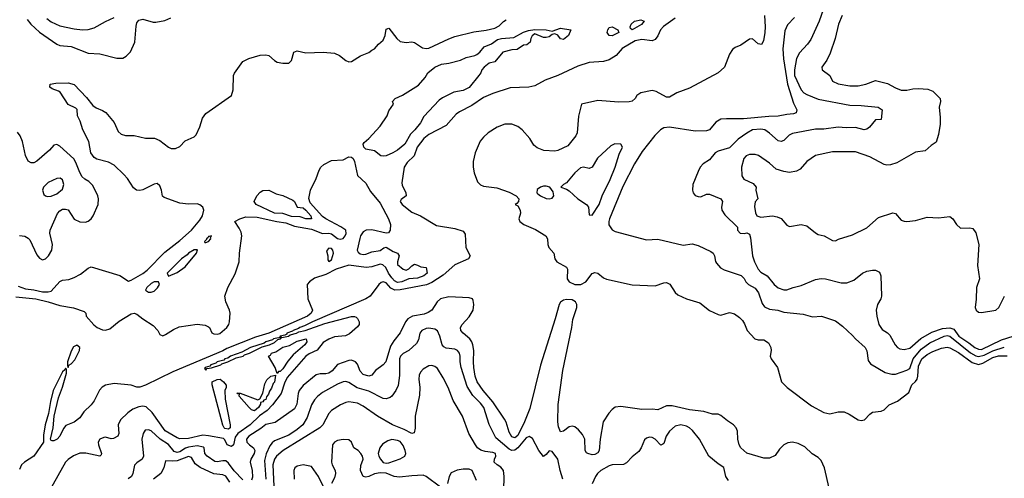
# Model space of a CAD drawing. Header units: inches. Extents: x 1678809 to 1859548, y 384609 to 522868.
# Tile 79 of 256: x 1762471 to 1769350, y 431656 to 434861. Entities that reach past the tile are written whole.
import ezdxf

# ---------------------------------------------------------------- set-up
doc = ezdxf.new("R2010")
doc.units = ezdxf.units.IN
doc.header["$MEASUREMENT"] = 0
doc.layers.add('B7463', color=7, linetype='Continuous')

msp = doc.modelspace()

# ---------------------------------------------------------------- linework, layer by layer
at = {"layer": 'B7463', "color": 5}
for points, elevation in [([(1768097.5, 434970), (1768056, 434850), (1767997.1, 434722.9), (1767975.2, 434690), (1767919.4, 434630), (1767897.7, 434590), (1767884.2, 434510), (1767884.6, 434470), (1767929.6, 434370), (1767949.4, 434350), (1767970, 434337.3), (1768050, 434305.4), (1768270, 434262.5), (1768350, 434260.1), (1768468.4, 434248.4), (1768497.3, 434230), (1768490, 434164), (1768450, 434161.2), (1768408.7, 434110), (1768390, 434096.8), (1768370, 434090.8), (1768310, 434107), (1768245, 434105), (1768190, 434110.6), (1768090, 434096.8), (1768030, 434096.3), (1767870, 434066.3), (1767845.8, 434054.2), (1767810, 434017.2), (1767790, 434008.9), (1767770, 434014.6), (1767710, 434068.5), (1767677.4, 434090), (1767650, 434096.1), (1767590.7, 434090), (1767550, 434068.8), (1767490, 434026), (1767430, 433964.8), (1767350, 433942.5), (1767329.3, 433930.7), (1767290, 433881.1), (1767245.6, 433854.4), (1767225.5, 433830), (1767210, 433800.7), (1767172.6, 433710), (1767170.3, 433670.3), (1767176.4, 433650), (1767190, 433633), (1767210, 433625.3), (1767230, 433623.1), (1767270, 433641.8), (1767290, 433640.6), (1767370.1, 433610), (1767381.2, 433590), (1767373.6, 433550), (1767375.9, 433530), (1767396.8, 433496.8), (1767484.7, 433410), (1767484.7, 433390), (1767504.7, 433370), (1767532.3, 433367.7), (1767550, 433372), (1767570, 433362), (1767577, 433337), (1767590.3, 433210), (1767603.9, 433170), (1767630, 433118.7), (1767650, 433096.5), (1767692.2, 433070), (1767742.4, 433010), (1767770, 432986.4), (1767810, 432973.8), (1767830, 432974), (1767874, 432990), (1767930, 433002.8), (1768030, 433045.1), (1768070, 433052.1), (1768101, 433050), (1768210, 433022.6), (1768250, 433021.7), (1768299.3, 433040.7), (1768359.5, 433090), (1768390, 433104.2), (1768430, 433111.5), (1768450.3, 433110.3), (1768477.1, 433097.1), (1768486.8, 433070), (1768493.1, 432930), (1768488.2, 432910), (1768463.1, 432870), (1768455.5, 432830), (1768459.1, 432790), (1768472.9, 432730), (1768496.1, 432696.1), (1768533.1, 432673.1), (1768550, 432656.3), (1768588, 432588), (1768604.7, 432570), (1768620.7, 432560.7), (1768650, 432556.8), (1768690, 432565.9), (1768766.5, 432633.5), (1768842.8, 432677.2), (1768917.5, 432702.5), (1768970, 432708.1), (1768998.3, 432698.3), (1769033.1, 432650), (1769103.3, 432603.3), (1769144.3, 432570), (1769170, 432558.3), (1769190, 432557.5), (1769330, 432623.1), (1769411, 432650)], 260), ([(1762458.9, 432998.9), (1762510, 432980.6), (1762570, 432973.2), (1762630, 432959.7), (1762670, 432958.6), (1762690, 432964.2), (1762750, 433030.4), (1762770, 433039.9), (1762813.5, 433046.5), (1762850, 433058.5), (1762896.4, 433083.6), (1762950, 433124.9), (1762970, 433134), (1763170, 433073.4), (1763230, 433033.8), (1763250, 433039.8), (1763330, 433087), (1763360.5, 433110), (1763483.8, 433236.2), (1763590, 433318.8), (1763670.2, 433389.8), (1763730, 433459.2), (1763748.4, 433490), (1763757.5, 433530), (1763750.2, 433550.2), (1763730, 433566.6), (1763710, 433573.9), (1763650, 433571.1), (1763590, 433578.3), (1763479.1, 433619.1), (1763468.6, 433628.6), (1763462.1, 433670), (1763450, 433699.7), (1763430, 433715.7), (1763410, 433712.6), (1763330, 433672), (1763310, 433668.1), (1763286.6, 433670), (1763265.1, 433685.1), (1763223.6, 433750), (1763199, 433779), (1763130, 433843.5), (1763090, 433866.2), (1763010, 433887.1), (1762990, 433898), (1762967.4, 433930), (1762954.6, 434010), (1762910.9, 434090), (1762891.9, 434151.9), (1762873.8, 434190), (1762872.4, 434232.4), (1762862, 434242), (1762810, 434267.6), (1762753.4, 434353.4), (1762742.2, 434362.2), (1762696.9, 434376.9), (1762680.9, 434390), (1762684, 434410), (1762722.7, 434417.3), (1762810, 434420.2), (1762850, 434408.9), (1762937.3, 434317.3), (1762980.5, 434260.5), (1763005.1, 434245.1), (1763050, 434227), (1763071.7, 434211.7), (1763130, 434142.7), (1763159, 434079), (1763180.6, 434060.6), (1763210, 434051.8), (1763270, 434051.8), (1763350, 434033.1), (1763412.3, 434032.3), (1763450, 434016.3), (1763510, 433970.2), (1763530, 433960.3), (1763559.8, 433960.2), (1763590, 433974.9), (1763625.7, 434014.3), (1763690, 434043.3), (1763704, 434056), (1763730, 434112.6), (1763746.9, 434173.1), (1763770, 434205.5), (1763949.7, 434330), (1763962.9, 434370), (1763965.4, 434470), (1763972.2, 434487.8), (1764030, 434568), (1764070.8, 434589.2), (1764151.8, 434611.8), (1764190, 434615.3), (1764210.7, 434610), (1764250, 434575.5), (1764270, 434564.4), (1764310, 434557.1), (1764350, 434558), (1764370, 434574.8), (1764386.9, 434633.1), (1764410, 434643.8), (1764470, 434628.5), (1764590, 434634), (1764670, 434626.4), (1764704, 434610), (1764750, 434574.4), (1764770, 434566.7), (1764790, 434568.2), (1764851.3, 434608.7), (1764910, 434630.4), (1764930, 434648), (1764950, 434657.3), (1764977.6, 434690), (1765010, 434718.5), (1765024.8, 434750), (1765030, 434794.8), (1765050, 434800.3), (1765105, 434730), (1765130, 434709.3), (1765170, 434701.8), (1765210, 434705.8), (1765230, 434702), (1765284.2, 434664.2), (1765310, 434659.4), (1765330, 434662.3), (1765470, 434728), (1765510, 434742.3), (1765644, 434776), (1765730, 434787.8), (1765790, 434802.2), (1765821.6, 434818.4), (1765851.4, 434848.6), (1765870, 434860.7)], 180), ([(1762523, 434863), (1762548.6, 434830), (1762610, 434773.4), (1762730, 434688.5), (1762750, 434680.9), (1762830, 434674), (1762950, 434627.8), (1763030, 434621.8), (1763150, 434591.3), (1763190, 434591.5), (1763215.2, 434604.8), (1763244.4, 434635.6), (1763275.8, 434704.2), (1763284, 434816), (1763290, 434839.1), (1763303.6, 434856.4), (1763330, 434864.7), (1763403.9, 434843.9), (1763422.6, 434842.6), (1763485.2, 434854.8), (1763526.7, 434873.3)], 220), ([(1762660.2, 434870), (1762690, 434845.9), (1762750, 434818.4), (1762850, 434796.5), (1762910, 434790.2), (1762950, 434791.2), (1762990, 434803.6), (1763070, 434848.5), (1763130, 434874.9)], 240), ([(1767049.7, 434870.3), (1766967.9, 434812.1), (1766948.2, 434790), (1766930, 434748.4), (1766910, 434721.5), (1766890, 434713.9), (1766818, 434722), (1766770, 434712), (1766680.6, 434659.4), (1766637.1, 434610), (1766590, 434580.3), (1766550, 434568.3), (1766450, 434560.6), (1766370, 434536.2), (1766230, 434471.6), (1766142.3, 434437.7), (1766070, 434397.5), (1766028.8, 434388.8), (1765896.3, 434383.7), (1765775.2, 434344.8), (1765710, 434316.2), (1765630, 434260.6), (1765542.3, 434217.7), (1765520.3, 434199.7), (1765450, 434122), (1765330, 434058.5), (1765294.8, 434030), (1765248.8, 433970), (1765227.6, 433910), (1765177.4, 433862.6), (1765156.5, 433830), (1765141.3, 433721.3), (1765143.9, 433703.9), (1765169.1, 433650), (1765171.8, 433630), (1765136.5, 433603.5), (1765129.1, 433590), (1765143.5, 433570), (1765210, 433515.3), (1765271.3, 433490), (1765382.7, 433422.7), (1765510, 433401.8), (1765570, 433382.5), (1765583.1, 433363.1), (1765588.5, 433268.5), (1765617.2, 433210), (1765606.4, 433190), (1765510, 433147), (1765430, 433075), (1765350, 433024.5), (1765311.7, 433008.3), (1765130, 432972.2), (1765090.6, 432970.6), (1765063.7, 432983.7), (1765030, 433021.2), (1765010, 433029.9), (1764995.6, 433024.4), (1764979.2, 433010), (1764918.4, 432930), (1764890.1, 432910), (1764517.5, 432750), (1764459.3, 432720.7), (1764427.8, 432710), (1764418.1, 432701.9), (1764381.3, 432690), (1764376.4, 432683.6), (1764338, 432670), (1764337, 432663), (1764323.7, 432656.3), (1764290.4, 432650), (1764301, 432641), (1764347.8, 432650), (1764360.2, 432659.8), (1764404, 432670), (1764420.9, 432679.1), (1764465.3, 432690), (1764603.1, 432736.9), (1764790, 432786.3), (1764810, 432787.6), (1764821.4, 432781.4), (1764831.9, 432771.9), (1764841.7, 432750), (1764841.5, 432730), (1764830, 432713.8), (1764773.9, 432666.1), (1764747.1, 432652.9), (1764670, 432644.6), (1764630, 432629.6), (1764590, 432604.3), (1764549.2, 432550.8), (1764493.1, 432526.9), (1764470, 432509.2), (1764340, 432360), (1764319.7, 432320.3), (1764297.4, 432250), (1764237, 432170), (1764200.6, 432130), (1764146, 432094), (1764080.2, 432030), (1763994.8, 431970), (1763976.6, 431943.4), (1763963.7, 431890), (1763950, 431878.5), (1763920.8, 431890), (1763904.7, 431924.7), (1763893.5, 431933.5), (1763790, 431954.1), (1763750, 431956.8), (1763650, 431935.4), (1763590, 431932.7), (1763570, 431938.7), (1763487.8, 431987.8), (1763395.9, 432115.9), (1763354.8, 432154.8), (1763330, 432161.1), (1763303.2, 432156.8), (1763261.1, 432138.9), (1763225.6, 432114.4), (1763175.5, 432064.5), (1763159.4, 432030), (1763163.2, 431970), (1763155.2, 431950), (1763125.9, 431934.1), (1763110, 431931.9), (1763070, 431943.1), (1763057.5, 431942.5), (1763030.1, 431929.9), (1763019.8, 431910), (1763020.1, 431890), (1763043.1, 431830), (1763040.5, 431819.5), (1763031, 431810), (1762933, 431833), (1762890, 431831.4), (1762846.6, 431813.4), (1762810, 431787.9), (1762791.2, 431768.8), (1762682.8, 431577.2)], 180), ([(1767675, 434890), (1767679.4, 434810), (1767676.9, 434770), (1767666.6, 434713.4), (1767653.1, 434686.9), (1767630, 434692.8), (1767590, 434727.3), (1767570, 434724.5), (1767510, 434682.9), (1767470, 434666.6), (1767450, 434652.7), (1767430, 434619), (1767394, 434530), (1767350.8, 434490), (1767150, 434382), (1767061, 434350), (1767010, 434319.3), (1766990, 434319.3), (1766918.3, 434358.3), (1766890, 434366), (1766810, 434349.3), (1766782.8, 434330), (1766770.7, 434310), (1766750, 434292.3), (1766730, 434286), (1766655.3, 434284.7), (1766510, 434296.3), (1766396.3, 434270), (1766373.8, 434186.2), (1766364.6, 434070), (1766356.1, 434050), (1766300.2, 433979.8), (1766230, 433947.4), (1766210, 433941.4), (1766133, 433947), (1766086.2, 433966.2), (1766063.1, 433983.1), (1766034.1, 434030), (1765982.2, 434090), (1765950, 434114.6), (1765910, 434131), (1765860.5, 434130), (1765806.5, 434110), (1765744.8, 434070), (1765710, 434039.2), (1765688.8, 434011.2), (1765652.9, 433930), (1765638.9, 433870), (1765639, 433830), (1765646.4, 433790), (1765670, 433727.1), (1765690, 433705.7), (1765710, 433696.4), (1765804.7, 433684.7), (1765890, 433655), (1765939, 433630), (1765958.4, 433610), (1765956, 433590), (1765944, 433576), (1765932, 433570), (1765950, 433561), (1765967.3, 433530), (1765970.7, 433510), (1765959.1, 433470), (1765964.4, 433450), (1765992.7, 433430), (1766073.7, 433393.7), (1766146, 433350), (1766157.6, 433330), (1766160.5, 433290), (1766168, 433270), (1766201.6, 433230), (1766210.3, 433190), (1766223.1, 433170), (1766290, 433131.3), (1766298, 433118), (1766296.5, 433050), (1766309.9, 433029.9), (1766350, 433009.8), (1766392.2, 433010), (1766425.2, 433030), (1766470, 433087.1), (1766490, 433095.4), (1766510, 433090.2), (1766550, 433057.1), (1766570, 433047.3), (1766750, 433009.2), (1766910, 433002.2), (1766970, 433022.8), (1766990, 433024.9), (1767012.7, 433012.7), (1767050, 432953.7), (1767070, 432938.6), (1767130, 432909.2), (1767222.4, 432882.4), (1767290, 432828.2), (1767350, 432801.5), (1767370, 432797.1), (1767430, 432814.7), (1767465.4, 432805.4), (1767500.1, 432780.1), (1767519.6, 432759.6), (1767534.9, 432734.9), (1767553.2, 432690), (1767606.7, 432630), (1767630, 432623.5), (1767670, 432624.3), (1767701.8, 432601.8), (1767719.1, 432570), (1767721.3, 432550), (1767714.7, 432510), (1767722, 432490), (1767764.3, 432430), (1767792.8, 432330), (1767831.8, 432290), (1768001.8, 432161.8), (1768090, 432115.2), (1768130, 432106.9), (1768190, 432120.3), (1768230, 432119.7), (1768265.4, 432105.4), (1768330, 432063.8), (1768350, 432059.6), (1768373.9, 432066.1), (1768410, 432103.7), (1768430, 432118), (1768490, 432125.5), (1768510, 432135.5), (1768546, 432170), (1768603.6, 432196.4), (1768683.6, 432256.4), (1768705, 432310), (1768730, 432331.7), (1768741.6, 432350), (1768746.7, 432370), (1768750, 432440.2), (1768774, 432490), (1768810, 432521.1), (1768850, 432543.1), (1768910, 432566.7), (1768950, 432573.6), (1768970, 432567.9), (1769030, 432536.1), (1769125.6, 432465.6), (1769170, 432452.7), (1769199.1, 432460.9), (1769270, 432501.6), (1769310, 432512.5), (1769370, 432511.9)], 220), ([(1767883.4, 434876.6), (1767835.8, 434824.2), (1767817.4, 434782.6), (1767802.1, 434657.9), (1767807.8, 434587.8), (1767834.5, 434410), (1767876.3, 434276.3), (1767900.4, 434230), (1767896.3, 434210), (1767878.2, 434201.8), (1767830, 434198.9), (1767770, 434186.2), (1767704.9, 434184.9), (1767528.1, 434168.1), (1767410, 434168.6), (1767370, 434164.7), (1767334.9, 434145.1), (1767290, 434091.7), (1767270, 434084.8), (1767190, 434081.4), (1767010.8, 434110.8), (1766970, 434105.4), (1766947.8, 434092.2), (1766909.1, 434050.9), (1766820.4, 433939.6), (1766767, 433853), (1766685.8, 433694.2), (1766590.4, 433470), (1766585.7, 433450), (1766587.3, 433427.3), (1766610, 433391.9), (1766630, 433381.5), (1766850, 433321.5), (1766930, 433327.1), (1767106.3, 433286.3), (1767170, 433295.3), (1767210, 433282.6), (1767300.4, 433240.4), (1767315.5, 433230), (1767326, 433210), (1767332.1, 433172.1), (1767338.7, 433158.7), (1767366.9, 433126.9), (1767391.9, 433111.9), (1767512.5, 433072.5), (1767532.8, 433052.8), (1767544.3, 433030), (1767562, 433010), (1767610, 432985.1), (1767631.5, 432951.5), (1767657.7, 432877.7), (1767674.5, 432854.5), (1767710, 432838.1), (1767766.8, 432830), (1767810, 432818.3), (1767944.3, 432804.3), (1768010, 432784.9), (1768072, 432790), (1768170, 432755.5), (1768220.2, 432720.2), (1768290, 432654.9), (1768310.2, 432630.2), (1768378.7, 432570), (1768390, 432546), (1768399.9, 432479.9), (1768415.3, 432455.3), (1768516.5, 432396.5), (1768564.6, 432384.6), (1768590, 432385), (1768670, 432411.1), (1768690, 432424.2), (1768713.6, 432490), (1768770, 432557.7), (1768830, 432603.3), (1768930, 432650.4), (1768950, 432653.3), (1768970, 432650.1), (1769113.8, 432533.8), (1769150, 432512.2), (1769170, 432506.8), (1769210, 432515.7), (1769270, 432546.2), (1769350, 432573.2)], 240), ([(1768216.9, 434890), (1768191.5, 434830), (1768167.2, 434730), (1768133.4, 434626.6), (1768110, 434577), (1768075.5, 434530), (1768078, 434510), (1768130.3, 434470.3), (1768150.6, 434430), (1768190, 434413.4), (1768270, 434398.8), (1768330, 434398), (1768382.7, 434410), (1768450, 434436.3), (1768534.7, 434414.7), (1768590, 434384), (1768630, 434368.5), (1768670, 434368.4), (1768710, 434378), (1768750, 434381), (1768815.1, 434375.1), (1768850, 434360.3), (1768900.9, 434310), (1768904, 434290), (1768895.2, 434250), (1768902.3, 434177.7), (1768901.1, 434130), (1768890, 434058), (1768874, 434006), (1768838, 433982), (1768795.9, 433944.1), (1768730, 433934), (1768599.3, 433860.7), (1768554, 433846), (1768530, 433843.7), (1768510, 433849.5), (1768410, 433903.6), (1768310, 433936.9), (1768150, 433936.9), (1768030, 433911.6), (1767970, 433869.4), (1767924.7, 433815.3), (1767897.3, 433802.7), (1767850, 433794), (1767810, 433800.7), (1767757.1, 433817.1), (1767710, 433859.1), (1767632.5, 433912.5), (1767610, 433918.2), (1767570, 433918.3), (1767545.5, 433910), (1767529.3, 433890), (1767514.2, 433830), (1767516.9, 433770), (1767530, 433746.3), (1767595.3, 433715.3), (1767616.3, 433690), (1767614.9, 433670), (1767626.8, 433610), (1767610, 433588.7), (1767605.3, 433554.7), (1767612.1, 433512.1), (1767622, 433490), (1767650, 433480.3), (1767730, 433490.6), (1767763.4, 433483.4), (1767790, 433470.8), (1767830, 433426), (1767850, 433416), (1767930, 433430.8), (1767970, 433420.7), (1768030, 433370.6), (1768050, 433360.5), (1768090.4, 433350.4), (1768150, 433318), (1768170, 433316), (1768192.3, 433327.7), (1768290, 433357.3), (1768390, 433406.8), (1768470, 433479.3), (1768570, 433510.8), (1768590, 433507.3), (1768630, 433461.1), (1768650, 433452.9), (1768670, 433451.5), (1768730, 433456.5), (1768810, 433481.6), (1768890, 433475.5), (1768970, 433484.7), (1768991.3, 433470), (1769016.3, 433430), (1769044.8, 433404.8), (1769110, 433406.4), (1769130, 433401.6), (1769151.2, 433371.2), (1769171.3, 433290), (1769162.8, 433142.8), (1769176, 433050), (1769154.6, 432990), (1769152.5, 432907.5), (1769145.3, 432850), (1769152.7, 432830), (1769170, 432818), (1769190, 432814.6), (1769291.8, 432830), (1769311.6, 432850), (1769352.3, 432930)], 280), ([(1762470, 433353), (1762507.1, 433347.1), (1762530, 433335.2), (1762542.2, 433322.2), (1762590, 433217.4), (1762610, 433194.6), (1762630, 433183.6), (1762650, 433190.3), (1762672.5, 433210), (1762695.2, 433250), (1762698.6, 433290), (1762681.6, 433370), (1762682.5, 433390), (1762733.8, 433506.2), (1762750, 433525.8), (1762770, 433536.1), (1762790, 433537.8), (1762810, 433531.6), (1762850, 433466.9), (1762890, 433448.6), (1762930, 433446.4), (1762950, 433454), (1762970, 433470.4), (1762983.5, 433490), (1763019.4, 433570), (1763021.5, 433610), (1763017.3, 433630), (1762981.3, 433701.3), (1762953.7, 433730), (1762926.4, 433746.4), (1762905.8, 433765.8), (1762885, 433805), (1762863.8, 433863.8), (1762848.7, 433888.7), (1762750, 433976.8), (1762730, 433988.5), (1762710, 433984.7), (1762678.9, 433950), (1762590, 433871.1), (1762570, 433860.5), (1762550, 433859.6), (1762530, 433872.3), (1762511.4, 433911.4), (1762490.5, 434010), (1762474, 434050), (1762454.7, 434074.7)], 220), ([(1762443.4, 432923.4), (1762584.4, 432910), (1762668.5, 432890), (1762750, 432863.4), (1762847, 432847), (1762920.7, 432820.7), (1762932, 432810), (1762936, 432790), (1762988.7, 432728.7), (1763012.8, 432710), (1763050, 432694.8), (1763070, 432692.1), (1763100.1, 432699.9), (1763166, 432754), (1763250, 432806.3), (1763270, 432810.3), (1763290, 432803.8), (1763330.4, 432770), (1763403.1, 432723.1), (1763436.5, 432690), (1763450, 432662), (1763470, 432652.2), (1763490, 432660.3), (1763544, 432696), (1763585.4, 432714.6), (1763710, 432732.2), (1763765.5, 432725.5), (1763790, 432714), (1763796, 432710), (1763813.4, 432673.4), (1763825.8, 432665.8), (1763850, 432663.1), (1763870, 432669.1), (1763917.6, 432710), (1763931.6, 432730), (1763937.1, 432750), (1763941, 432810), (1763936.9, 432830), (1763909.7, 432890), (1763904.4, 432930), (1763925, 432990), (1763975.9, 433084.1), (1764003.6, 433170), (1764006.7, 433230), (1764022.4, 433350), (1764017, 433377), (1764004.9, 433404.9), (1763973.6, 433450), (1764009.3, 433470), (1764050, 433482.6), (1764130, 433481.1), (1764266, 433450), (1764330, 433440.2), (1764390, 433418.9), (1764510, 433397.5), (1764586.9, 433366.9), (1764630, 433369.1), (1764650, 433364.7), (1764690, 433332.4), (1764710, 433326.8), (1764730, 433332), (1764745.4, 433350), (1764752.4, 433367.6), (1764748.5, 433390), (1764713.5, 433413.5), (1764609.2, 433469.2), (1764586.7, 433486.7), (1764500.6, 433580.6), (1764490.9, 433610.9), (1764502.2, 433670), (1764542, 433750), (1764562, 433810), (1764574, 433830), (1764595.1, 433850), (1764650, 433876.5), (1764730, 433880.4), (1764770, 433902), (1764790, 433899.7), (1764800.7, 433890), (1764809.2, 433870), (1764831.3, 433771.3), (1764890, 433717.8), (1764920.9, 433660.9), (1764990, 433578), (1765046.3, 433470), (1765060.3, 433430), (1765058.4, 433390), (1765048.4, 433371.6), (1765030, 433369.7), (1764930, 433391.3), (1764890.3, 433389.7), (1764870, 433379.5), (1764851.8, 433350), (1764847.1, 433332.9), (1764828.2, 433250), (1764835.6, 433235.6), (1764850, 433224.9), (1764870, 433220.3), (1764890, 433222), (1764930, 433237.6), (1764990, 433248.2), (1765013.6, 433266.4), (1765030, 433270.3), (1765081.1, 433241.1), (1765111, 433230), (1765122, 433210), (1765110.7, 433170), (1765110.7, 433150), (1765150, 433117.1), (1765170, 433110.4), (1765190, 433120.5), (1765210, 433140.4), (1765230, 433152.2), (1765250, 433146.7), (1765273, 433133), (1765311.3, 433130), (1765317, 433090), (1765294, 433070), (1765250, 433054), (1765190, 433049.9), (1765141.3, 433030), (1765110, 433023.9), (1765090, 433035.8), (1765070, 433058), (1765047.1, 433090), (1765028.5, 433128.5), (1765008, 433148), (1764990, 433152.8), (1764930, 433134.5), (1764891.3, 433128.7), (1764770, 433145.4), (1764681.3, 433118.7), (1764610, 433081.2), (1764530, 433054.5), (1764495.5, 433030), (1764479.1, 433010), (1764484.9, 432910), (1764517.1, 432830), (1764506.5, 432810), (1764480.6, 432790), (1764210.9, 432670), (1764117.8, 432642.2), (1763916.9, 432563.1), (1763890, 432548.1), (1763539.8, 432400.2), (1763350, 432306.2), (1763310, 432292.7), (1763290, 432293.5), (1763250, 432306), (1763130, 432319.7), (1763070, 432306.6), (1763047.1, 432292.9), (1763028.1, 432271.9), (1762990, 432198), (1762970, 432169.5), (1762918.8, 432121.2), (1762890, 432078), (1762850, 432047.6), (1762793.8, 432026.2), (1762776.2, 432003.8), (1762750.2, 431950), (1762732.8, 431930), (1762710, 431917.2), (1762698, 431918), (1762690, 431920.9), (1762685.4, 431930), (1762705, 432010), (1762710.8, 432090), (1762741.4, 432218.6), (1762770, 432293), (1762798, 432390), (1762798.4, 432418.4), (1762790, 432425.2), (1762785.9, 432414.1), (1762770, 432399.7), (1762704.7, 432270), (1762685.9, 432194.1), (1762671.3, 432108.7), (1762648.3, 432030), (1762637, 431957), (1762636, 431910), (1762570, 431811.2), (1762504.4, 431770), (1762483.2, 431750), (1762470, 431717.2)], 160), ([(1768127.4, 431587.4), (1768092.8, 431730), (1768070, 431780.7), (1768050, 431800.8), (1768008.1, 431828.1), (1767955.9, 431875.9), (1767910, 431899.2), (1767870, 431908.5), (1767836.5, 431903.5), (1767808.5, 431890), (1767780.3, 431859.7), (1767750, 431816), (1767710, 431798), (1767670, 431796.2), (1767551.8, 431831.8), (1767510, 431869.6), (1767498.5, 431890), (1767488.8, 431930), (1767485.9, 431985.9), (1767476.3, 432010), (1767458, 432030), (1767417, 432057), (1767370, 432096.2), (1767350, 432103.8), (1767310, 432104.2), (1767250, 432122.5), (1767150, 432134.3), (1767030, 432162.8), (1766990, 432161.6), (1766930, 432134.7), (1766890, 432139.7), (1766818.2, 432138.2), (1766670, 432157.3), (1766630, 432152.8), (1766610, 432138.2), (1766587.8, 432112.2), (1766548, 432050), (1766526, 431930), (1766519.5, 431850), (1766510, 431834.5), (1766490, 431823), (1766470, 431819.6), (1766439, 431830), (1766430, 431835.1), (1766421.3, 431850), (1766418.2, 431930), (1766401.9, 431961.9), (1766375.9, 431995.9), (1766350, 432016.8), (1766330, 432020.7), (1766310, 432016), (1766270, 431986.2), (1766250, 431981.4), (1766236.3, 432016.3), (1766230.5, 432050.5), (1766232.3, 432172.3), (1766265.8, 432410), (1766327.5, 432710), (1766334.8, 432765.2), (1766363.8, 432850), (1766364.2, 432870), (1766354.5, 432890), (1766330, 432903.2), (1766290, 432906.2), (1766270, 432901.1), (1766250, 432887.6), (1766239.6, 432870), (1766212.1, 432770), (1766110, 432447.2), (1766035.4, 432144.6), (1765998.1, 432050), (1765950, 431956.4), (1765930, 431939.9), (1765910, 431947.1), (1765890, 431977.8), (1765868.9, 432048.9), (1765857.6, 432070), (1765775.6, 432190), (1765709.9, 432270), (1765667.9, 432330), (1765653.9, 432370), (1765643.5, 432430), (1765640.5, 432470), (1765643.6, 432550), (1765637.7, 432590), (1765630.4, 432610), (1765616.2, 432630), (1765569, 432670), (1765553, 432690), (1765550.6, 432710), (1765561, 432730), (1765610, 432784), (1765638, 432830), (1765644.1, 432870), (1765638.5, 432898.5), (1765633.2, 432910), (1765610, 432917.5), (1765470, 432925.2), (1765409.6, 432910), (1765388.1, 432890), (1765349.7, 432830.3), (1765325.5, 432814.5), (1765295.8, 432804.2), (1765216, 432790), (1765182, 432770), (1765166.5, 432750), (1765130, 432671.8), (1765083.6, 432616.4), (1765060.8, 432579.2), (1765029.5, 432470.5), (1765010, 432448.6), (1764955.6, 432410), (1764930, 432376.4), (1764910, 432369.3), (1764870, 432382.6), (1764850, 432406), (1764830, 432452.8), (1764816.2, 432470), (1764790, 432481.5), (1764770, 432479.9), (1764690, 432450.6), (1764653.8, 432406.2), (1764630, 432389.9), (1764610, 432385.2), (1764570, 432387), (1764541.4, 432378.6), (1764450, 432305), (1764423.3, 432270), (1764416.6, 432250), (1764406, 432174), (1764390, 432140.9), (1764254.7, 432045.3), (1764190, 432032.8), (1764155.2, 432004.8), (1764071.2, 431950), (1764056.1, 431930), (1764057.7, 431910), (1764076.1, 431890), (1764104.2, 431870), (1764113.4, 431850), (1764109.3, 431830), (1764084.5, 431790), (1764080.1, 431770), (1764095.9, 431710), (1764096.5, 431663.5), (1764090, 431643.5)], 220), ([(1766264.8, 431650), (1766245.7, 431710), (1766230.5, 431790.5), (1766190, 431843.7), (1766170, 431849), (1766150, 431822), (1766130, 431808), (1766097.2, 431850), (1766054, 431934), (1766030, 431949.2), (1766010, 431939.7), (1765951.7, 431868.3), (1765930, 431853.6), (1765910, 431850.4), (1765890, 431859.9), (1765798.2, 431938.2), (1765751.2, 432031.2), (1765713.8, 432150), (1765690, 432182.4), (1765636.1, 432236.1), (1765597.2, 432297.2), (1765554, 432430), (1765547.8, 432470), (1765549, 432510), (1765543.8, 432530), (1765530, 432548.4), (1765510, 432557.8), (1765450, 432564.5), (1765434.5, 432574.5), (1765422.8, 432590), (1765407, 432650), (1765390, 432686.3), (1765370, 432699), (1765330, 432706.3), (1765310, 432704.2), (1765280.3, 432690), (1765266.2, 432670), (1765256.9, 432623.1), (1765242.6, 432597.4), (1765189.6, 432550.4), (1765150, 432528.5), (1765131, 432509), (1765125.3, 432490), (1765124.2, 432375.8), (1765114.6, 432305.4), (1765097.8, 432270), (1765070, 432231.3), (1765058.1, 432221.9), (1765030, 432212.4), (1765010, 432214.5), (1764910, 432264.6), (1764829.3, 432289.3), (1764770, 432326.2), (1764750, 432332.2), (1764730, 432330.6), (1764690, 432314.5), (1764585.1, 432254.9), (1764551.9, 432228.1), (1764530, 432203.8), (1764509.7, 432170.3), (1764479.3, 432080.7), (1764449.2, 432030), (1764410, 431998), (1764350, 431958.9), (1764250, 431917.4), (1764234.8, 431905.2), (1764217.8, 431882.2), (1764192.1, 431827.9), (1764180.3, 431779.7), (1764190.7, 431650)], 240), ([(1765854.1, 431574.1), (1765856.4, 431670), (1765849.9, 431709.9), (1765833.1, 431733.1), (1765806.3, 431750), (1765785.7, 431770), (1765787.1, 431790), (1765796.5, 431810), (1765795.8, 431830), (1765777.4, 431837.4), (1765723.3, 431843.3), (1765692.8, 431852.8), (1765669.9, 431869.9), (1765654.8, 431890), (1765608.9, 431968.9), (1765563.5, 432090), (1765499.1, 432199.1), (1765464.4, 432290), (1765430, 432358), (1765390, 432422.6), (1765370, 432438.5), (1765350, 432443.5), (1765330, 432441.5), (1765290, 432419.2), (1765270, 432396.9), (1765262.6, 432377.4), (1765258.9, 432350), (1765266.3, 432290), (1765263.6, 432236.4), (1765233.5, 432090), (1765233.7, 432006.3), (1765225.7, 431974.3), (1765210, 431968.8), (1765156.8, 431996.8), (1765074.5, 432030), (1764969.7, 432090), (1764870, 432160.3), (1764830, 432181.8), (1764770, 432189.8), (1764750, 432186.6), (1764711.8, 432170), (1764648, 432130), (1764630, 432108.3), (1764587.5, 432030), (1764567.6, 432010), (1764311.4, 431850), (1764263.9, 431810), (1764249.7, 431790), (1764239.9, 431750), (1764249.4, 431550.6)], 260), ([(1764030, 431645.8), (1763969, 431709), (1763930, 431762.9), (1763910, 431778.2), (1763890, 431779), (1763850, 431770.7), (1763834.1, 431774.1), (1763781.2, 431810), (1763765.1, 431830), (1763760.2, 431870), (1763755.1, 431875.1), (1763710, 431882.2), (1763650, 431875), (1763630, 431867), (1763590, 431840.3), (1763570, 431836.4), (1763550, 431844.5), (1763510, 431893.7), (1763451, 431931), (1763390, 431988.5), (1763370, 431996), (1763347.9, 431992.1), (1763333.2, 431970), (1763325, 431930), (1763336.6, 431810), (1763327.2, 431790), (1763290, 431765.4), (1763272.8, 431747.2), (1763261.5, 431690), (1763250.8, 431669.2), (1763227.8, 431652.2)], 220), ([(1767422, 431642), (1767405.3, 431670), (1767390, 431732), (1767350, 431757.4), (1767286, 431810), (1767219.7, 431930), (1767172.2, 431990), (1767150, 432009.7), (1767130, 432019.8), (1767090, 432028.9), (1767050, 432021.2), (1767010, 431986), (1766988.4, 431951.6), (1766970, 431900.4), (1766964.1, 431895.9), (1766950, 431888.7), (1766910, 431929.8), (1766890, 431942.6), (1766870, 431943.5), (1766850, 431936.4), (1766835.9, 431924.1), (1766813.6, 431870), (1766796.9, 431843.1), (1766750, 431807.2), (1766710, 431763.9), (1766690, 431753.6), (1766610, 431750.6), (1766590, 431744.3), (1766530, 431709.9), (1766507.8, 431690), (1766494, 431670), (1766470, 431616.9)], 240), ([(1765410, 431595.1), (1765310, 431668.6), (1765290, 431677.4), (1765210, 431674.5), (1765123.7, 431663.7), (1765086, 431670), (1765030, 431692.7), (1764990, 431694), (1764950, 431688.7), (1764910, 431669.2), (1764890, 431665.2), (1764870, 431669.2), (1764852.3, 431710), (1764854.8, 431745.2), (1764869.3, 431790), (1764866.6, 431810), (1764855.1, 431830), (1764836, 431850), (1764804.5, 431870), (1764788, 431910), (1764770, 431924.4), (1764730, 431927.9), (1764690, 431920.7), (1764669.1, 431910), (1764656.5, 431890), (1764648.5, 431770), (1764654, 431750), (1764675.3, 431710), (1764677.4, 431690), (1764670, 431659), (1764650, 431619)], 280), ([(1763939.9, 431630), (1763910, 431670.5), (1763890, 431680.2), (1763827.5, 431687.5), (1763732.2, 431732.2), (1763697.6, 431757.6), (1763670, 431801), (1763650, 431808.3), (1763570, 431778.6), (1763535.3, 431775.3), (1763490, 431779), (1763477.8, 431730), (1763455.5, 431690), (1763405.3, 431650)], 240), ([(1764590, 431602), (1764559.3, 431670), (1764510, 431739), (1764451.4, 431751.4), (1764410, 431742), (1764392.7, 431730), (1764386.4, 431710), (1764388.1, 431650)], 280), ([(1765661.7, 431641.7), (1765631.9, 431710), (1765610, 431720.6), (1765570, 431721.2), (1765526.2, 431713.8), (1765485.5, 431694.5), (1765472.4, 431670), (1765459.4, 431620.6)], 280)]:
    msp.add_lwpolyline(points, dxfattribs=dict(at, elevation=elevation))
for points, elevation in [([(1766750, 434789.7), (1766738, 434798), (1766736.2, 434810), (1766742.4, 434830), (1766766, 434850), (1766810, 434858.9), (1766833.4, 434850), (1766814, 434826)], 160), ([(1766270, 434722), (1766250, 434728), (1766231.6, 434751.6), (1766210, 434762.7), (1766190, 434757.2), (1766170, 434741.2), (1766150, 434736), (1766130, 434736), (1766070, 434762), (1766050, 434748.7), (1766040.7, 434730), (1766036.3, 434703.7), (1766014.8, 434685.2), (1765990, 434682), (1765947.1, 434652.9), (1765909.5, 434649.5), (1765846.9, 434633.1), (1765790, 434566.6), (1765750, 434557), (1765714.8, 434530), (1765698.8, 434510), (1765693.4, 434490), (1765679.3, 434470), (1765610, 434385.7), (1765570, 434365.8), (1765504.8, 434355.2), (1765425.6, 434314.4), (1765402.5, 434297.5), (1765294.9, 434185.1), (1765270, 434139.5), (1765231.7, 434090), (1765200.3, 434059.7), (1765160.7, 433990), (1765110, 433949.9), (1765077.4, 433930), (1765030, 433909.9), (1765010, 433906.3), (1764993.2, 433910), (1764950, 433944.2), (1764890, 433956.5), (1764874.2, 433970), (1764869.8, 433990), (1764876.3, 434003.7), (1764910, 434030.3), (1764990, 434117.3), (1765037, 434190), (1765050, 434224.7), (1765082, 434270), (1765075.3, 434290), (1765094, 434310), (1765146.3, 434333.7), (1765256, 434404), (1765304.2, 434455.8), (1765322.4, 434490), (1765370, 434528.2), (1765418, 434550), (1765470, 434557.3), (1765550, 434578), (1765590, 434597.3), (1765649.5, 434610.5), (1765663.7, 434616.3), (1765685.4, 434634.6), (1765715.1, 434670), (1765767.2, 434692.8), (1765810, 434722), (1765838, 434730), (1765923.1, 434736.9), (1765990, 434773.7), (1766026, 434786), (1766070, 434793), (1766149.7, 434790.3), (1766190, 434780.7), (1766250, 434802), (1766322, 434790), (1766304.7, 434750)], 160), ([(1766610, 434748.4), (1766589.2, 434750), (1766574.5, 434770), (1766579.5, 434790), (1766590, 434806.8), (1766610, 434811.3), (1766650.5, 434790.5), (1766656, 434770)], 160), ([(1766627.7, 433992.3), (1766600.6, 433979.4), (1766507.5, 433892.5), (1766470, 433829.7), (1766450, 433821.6), (1766410, 433831.3), (1766390, 433825.4), (1766349, 433791), (1766290, 433720.7), (1766270.8, 433710), (1766250.8, 433690), (1766290, 433676.9), (1766310, 433664.2), (1766369.5, 433609.5), (1766430.5, 433570.5), (1766445.9, 433550), (1766450, 433498), (1766470, 433496), (1766519.2, 433570), (1766539.4, 433630), (1766595.9, 433744.1), (1766630.3, 433830), (1766658.5, 433921.5), (1766681.2, 433970), (1766671.5, 433991.5)], 240), ([(1762753.1, 433753.1), (1762730, 433751), (1762670, 433722.4), (1762636.4, 433690), (1762630.4, 433670), (1762639.9, 433639.9), (1762650.3, 433630.3), (1762665.5, 433625.5), (1762690, 433627.6), (1762730, 433644.8), (1762770, 433675.8), (1762779.8, 433710), (1762770, 433740.7)], 240), ([(1766150, 433698.5), (1766130, 433697.7), (1766109.1, 433690.9), (1766085.9, 433674.1), (1766083.2, 433650), (1766090, 433644.5), (1766110, 433629.6), (1766150, 433612.3), (1766170, 433609.5), (1766190, 433612.7), (1766203, 433630), (1766198.3, 433658.3), (1766174.5, 433690)], 240), ([(1764510, 433469.7), (1764470, 433469.8), (1764430, 433484), (1764370, 433485.6), (1764310, 433506), (1764250, 433508.5), (1764122.7, 433570), (1764109.7, 433590), (1764127.8, 433630), (1764150, 433656.5), (1764170, 433667), (1764212, 433670), (1764263.4, 433643.4), (1764310, 433632), (1764379.5, 433599.5), (1764390.7, 433590), (1764410, 433551.3), (1764450, 433546.8), (1764470, 433530.8), (1764505.5, 433490)], 160), ([(1763810.9, 433350.9), (1763795.3, 433344.7), (1763790, 433347), (1763784.5, 433335.5), (1763774.9, 433330), (1763775.9, 433324.1), (1763762.8, 433310), (1763764.5, 433304.5), (1763770, 433304), (1763790, 433310.6), (1763805.1, 433330), (1763803.2, 433336.8)], 180), ([(1763690, 433253.6), (1763650, 433229.7), (1763641.3, 433218.7), (1763600.5, 433190), (1763500.8, 433090), (1763510, 433068), (1763570, 433094.4), (1763626.7, 433133.3), (1763705.1, 433230), (1763712.3, 433252.3)], 180), ([(1764630, 433263.7), (1764613.7, 433246.3), (1764623.1, 433210), (1764623.7, 433183.7), (1764630, 433171), (1764650, 433183), (1764662.4, 433230), (1764658.4, 433250), (1764650, 433260.9)], 160), ([(1763439.5, 433030), (1763410, 433029.8), (1763390, 433018.1), (1763358.4, 432990), (1763349.4, 432970), (1763370, 432957.4), (1763390, 432956.8), (1763410, 432965), (1763433.9, 432986.1), (1763448.4, 433010)], 180), ([(1762870, 432586), (1762845.5, 432574.5), (1762830, 432544.5), (1762805.4, 432470), (1762804.1, 432444.1), (1762810, 432431.3), (1762813.6, 432446.4), (1762830, 432456), (1762855, 432485), (1762887.8, 432550), (1762889.7, 432570)], 160), ([(1764290, 432648.7), (1764284.4, 432635.6), (1764278.4, 432638.4), (1764243.6, 432630), (1764236.8, 432623.2), (1764189.2, 432610), (1764178.3, 432601.7), (1764082.8, 432570), (1764023.2, 432536.8), (1763943.7, 432510), (1763924.1, 432495.9), (1763903.1, 432490), (1763897.2, 432482.8), (1763850.6, 432470), (1763840, 432460), (1763804.9, 432450), (1763799.4, 432440.6), (1763766, 432430), (1763762.8, 432422.8), (1763770, 432412), (1763777.2, 432422.8), (1763810, 432427.8), (1763876.2, 432450), (1763883.3, 432456.7), (1763924.5, 432470), (1763982.6, 432497.4), (1764030.9, 432510), (1764041.2, 432518.8), (1764075.1, 432530), (1764165.5, 432574.5), (1764216.8, 432590), (1764250, 432605.6), (1764274.9, 432625.1), (1764293.1, 432630), (1764297.5, 432637.5)], 180), ([(1764270, 432388), (1764255.1, 432430), (1764209.7, 432510), (1764222.2, 432517.8), (1764229.7, 432530), (1764259.9, 432540.1), (1764310, 432571.9), (1764354.9, 432585.1), (1764410, 432613.5), (1764471.3, 432630), (1764476.5, 432610), (1764462.4, 432590), (1764380.2, 432519.8), (1764344.2, 432475.8), (1764310, 432422.2), (1764290, 432403.5), (1764278, 432402)], 160), ([(1764110, 432128.4), (1764090, 432134.5), (1764074.5, 432150), (1764004, 432230), (1764006, 432246), (1763994, 432246), (1763988.4, 432251.6), (1764010, 432251.3), (1764135.3, 432204.7), (1764148.4, 432211.6), (1764168.9, 432251.1), (1764183.1, 432316.9), (1764196.4, 432343.6), (1764226, 432370), (1764256.9, 432376.9), (1764250, 432329.2), (1764240.4, 432319.6), (1764230, 432285.2), (1764215.4, 432264.6), (1764210, 432244.5), (1764193.8, 432226.2), (1764190, 432208), (1764176.7, 432203.3), (1764170, 432189.7), (1764153.4, 432186.6), (1764153.4, 432173.4), (1764138.3, 432150)], 160), ([(1763930, 432000.7), (1763904.9, 432004.9), (1763898, 432010), (1763890, 432028.7), (1763816, 432310), (1763816, 432330), (1763850, 432347.7), (1763870.8, 432350), (1763894.8, 432330), (1763912, 432308), (1763914, 432290), (1763904.7, 432270), (1763906.8, 432210), (1763940.5, 432030), (1763940.5, 432010)], 160), ([(1765070, 431928.2), (1765042, 431918), (1765004.8, 431895.2), (1764986.7, 431870), (1764975.8, 431830), (1764979.3, 431810), (1764990.3, 431790.3), (1765010, 431767.3), (1765030, 431761.6), (1765050, 431764.9), (1765130, 431792), (1765161.6, 431810), (1765168, 431830), (1765162.7, 431850), (1765150, 431885.1), (1765130, 431913.5), (1765110, 431921.5)], 280)]:
    msp.add_lwpolyline(points, close=True, dxfattribs=dict(at, elevation=elevation))

doc.saveas('drawing.dxf')
